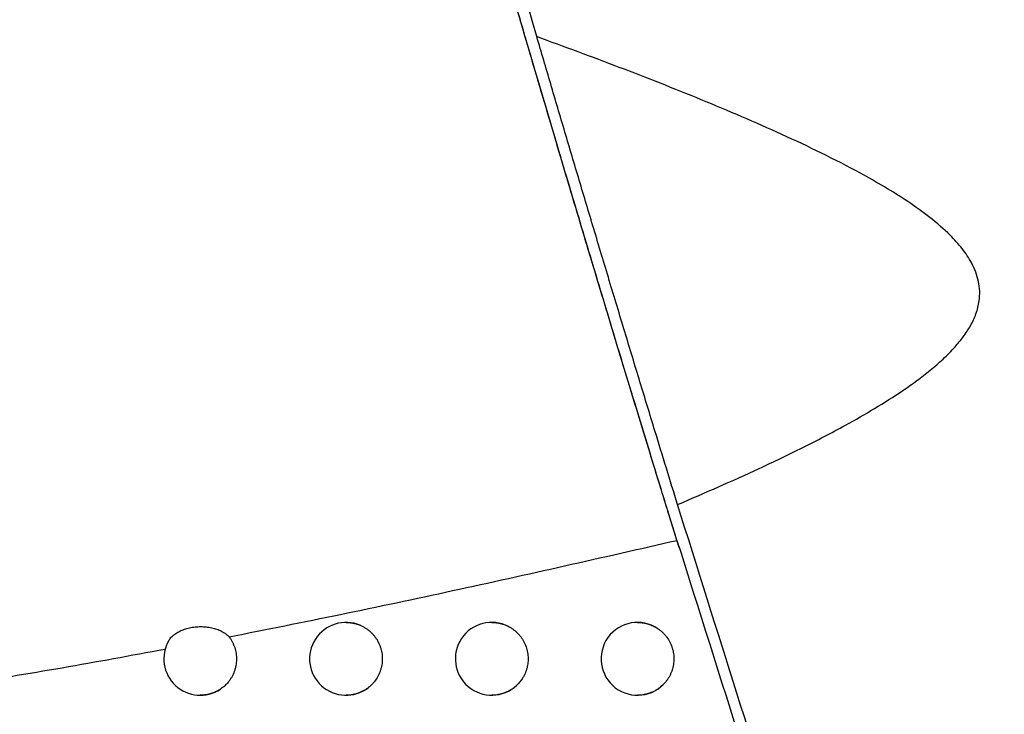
# Model space of a CAD drawing. Header units: millimetres. Extents: x -0.201 to 0.721, y -0.195 to 0.483.
# Tile 143 of 188: x 0.27718 to 0.29069, y 0.09849 to 0.10803. Entities that reach past the tile are written whole.
import ezdxf

# ---------------------------------------------------------------- set-up
doc = ezdxf.new("R2010")
doc.units = ezdxf.units.MM

msp = doc.modelspace()

# ---------------------------------------------------------------- linework, layer by layer
at = {"color": 7, "linetype": 'Continuous', "lineweight": 25}
for centre, radius, start, end in [((0.281659, 0.099251), 0.0004999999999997, 66.973625, 307.847066), ((0.283659, 0.099251), 0.0005, 62.537885, 313.236048), ((0.285659, 0.099251), 0.0005, 55.801668, 320.831156), ((0.279659, 0.099251), 0.0005000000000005, 150.099653, 303.716534)]:
    msp.add_arc(centre, radius, start, end, dxfattribs=at)
for points, knots in [([(0.2999916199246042, 0.0810056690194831), (0.2990475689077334, 0.0841585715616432), (0.2971384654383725, 0.0905345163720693), (0.2945060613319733, 0.1002047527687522), (0.2920358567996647, 0.109998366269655), (0.2897658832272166, 0.1198475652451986), (0.2876940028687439, 0.1297388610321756), (0.2858216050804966, 0.1396656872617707), (0.2841483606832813, 0.1496265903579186), (0.2826752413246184, 0.1596260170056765), (0.2811181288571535, 0.1719227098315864), (0.2796582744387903, 0.1865373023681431), (0.2785527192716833, 0.203495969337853), (0.2779812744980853, 0.2205161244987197), (0.2780897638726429, 0.2318817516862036), (0.2781440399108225, 0.2375678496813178)], [0, 0, 0, 0, 0.062201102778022, 0.1257859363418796, 0.1893965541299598, 0.2530847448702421, 0.3167987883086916, 0.3803835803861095, 0.4439938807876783, 0.5076814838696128, 0.5713950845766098, 0.6782397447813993, 0.7852056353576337, 0.8925407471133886, 1, 1, 1, 1]), ([(0.2822112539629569, 0.2355331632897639), (0.2821744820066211, 0.2322850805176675), (0.2820996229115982, 0.2256727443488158), (0.2822386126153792, 0.2156943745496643), (0.2825701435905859, 0.2055992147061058), (0.2831114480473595, 0.1955059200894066), (0.2838571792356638, 0.1854271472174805), (0.284807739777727, 0.1753698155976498), (0.2859623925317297, 0.1653353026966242), (0.2873220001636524, 0.1553194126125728), (0.2891902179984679, 0.1433895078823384), (0.2917252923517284, 0.1295738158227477), (0.2951351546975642, 0.1139107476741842), (0.2990207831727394, 0.0983278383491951), (0.3020386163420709, 0.0880436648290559), (0.3035483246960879, 0.0828988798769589)], [0, 0, 0, 0, 0.0629734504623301, 0.1281992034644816, 0.1934519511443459, 0.2587859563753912, 0.324147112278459, 0.389372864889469, 0.4546256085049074, 0.5199596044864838, 0.58532075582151, 0.6887198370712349, 0.7922265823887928, 0.8960587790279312, 1, 1, 1, 1]), ([(0.2842769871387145, 0.1077948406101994), (0.2830446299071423, 0.1121191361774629), (0.2805789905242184, 0.1207709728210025), (0.2774495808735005, 0.1333983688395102), (0.2747030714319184, 0.1456206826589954), (0.2731866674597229, 0.1535019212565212), (0.2724282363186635, 0.1574437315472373)], [0, 0, 0, 0, 0.2640831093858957, 0.5283644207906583, 0.7641109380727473, 0.9999999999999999, 0.9999999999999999, 0.9999999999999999, 0.9999999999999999]), ([(0.2842553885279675, 0.1073250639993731), (0.2842300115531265, 0.1074113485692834), (0.2841785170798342, 0.1075864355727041), (0.2841003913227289, 0.1078527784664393), (0.2840272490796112, 0.1081025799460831), (0.2839832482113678, 0.1082531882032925), (0.2839610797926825, 0.108329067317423)], [0, 0, 0, 0, 0.2848934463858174, 0.5781003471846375, 0.7874394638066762, 1, 1, 1, 1]), ([(0.2861999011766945, 0.1008778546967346), (0.2861715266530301, 0.1009697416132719), (0.2861011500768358, 0.1011976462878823), (0.2859827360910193, 0.1015823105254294), (0.2858439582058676, 0.1020345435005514), (0.2856991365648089, 0.1025081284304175), (0.2855525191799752, 0.1029893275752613), (0.2854023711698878, 0.1034839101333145), (0.2852495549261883, 0.1039891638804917), (0.2850909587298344, 0.1045155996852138), (0.2849311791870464, 0.1050481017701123), (0.2847736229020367, 0.1055753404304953), (0.2846201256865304, 0.1060910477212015), (0.2844709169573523, 0.1065942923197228), (0.2843249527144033, 0.1070884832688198), (0.2841944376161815, 0.1075320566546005), (0.2840790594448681, 0.1079253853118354), (0.2840130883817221, 0.1081510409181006), (0.2839800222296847, 0.1082641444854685)], [0, 0, 0, 0, 0.0422372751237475, 0.1047599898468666, 0.167692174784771, 0.2318939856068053, 0.296526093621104, 0.357409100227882, 0.4232001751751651, 0.4894446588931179, 0.5571198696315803, 0.6252907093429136, 0.6910826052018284, 0.7573379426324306, 0.8250753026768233, 0.8933344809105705, 0.9465368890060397, 1, 1, 1, 1]), ([(0.2862087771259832, 0.1013692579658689), (0.2863965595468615, 0.1014496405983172), (0.2867721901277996, 0.1016104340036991), (0.2873454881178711, 0.1018701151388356), (0.2879278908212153, 0.1021492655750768), (0.2884558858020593, 0.1024235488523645), (0.2889147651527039, 0.1026856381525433), (0.289240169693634, 0.1028915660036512), (0.289492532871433, 0.1030697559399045), (0.2896770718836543, 0.1032123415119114), (0.2898544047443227, 0.1033659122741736), (0.2900071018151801, 0.103519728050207), (0.2901333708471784, 0.1036730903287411), (0.2902322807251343, 0.1038232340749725), (0.2902967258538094, 0.1039602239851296), (0.2903325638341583, 0.1040765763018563), (0.290352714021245, 0.1041805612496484), (0.2903587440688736, 0.1043011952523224), (0.2903421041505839, 0.1044337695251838), (0.2903038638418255, 0.1045625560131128), (0.290250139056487, 0.10467973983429), (0.2901857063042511, 0.1047869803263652), (0.2900902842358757, 0.1049183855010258), (0.289924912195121, 0.1051006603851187), (0.2896745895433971, 0.1053161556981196), (0.289370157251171, 0.1055336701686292), (0.2890500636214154, 0.1057339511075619), (0.2886553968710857, 0.1059575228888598), (0.2881857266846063, 0.1061983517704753), (0.2876410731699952, 0.1064546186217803), (0.287089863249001, 0.1066975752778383), (0.2865332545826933, 0.1069306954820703), (0.2859727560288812, 0.107155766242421), (0.2852212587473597, 0.1074478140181), (0.2846547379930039, 0.1076560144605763), (0.2842769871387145, 0.1077948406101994)], [0, 0, 0, 0, 0.0493225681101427, 0.0986624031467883, 0.1517440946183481, 0.2048818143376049, 0.2417892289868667, 0.2787704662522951, 0.2973472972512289, 0.3159569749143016, 0.3347279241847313, 0.3536006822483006, 0.3678672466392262, 0.3822873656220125, 0.3965839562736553, 0.4039438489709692, 0.4113864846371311, 0.4218849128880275, 0.4327000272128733, 0.4431925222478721, 0.4539079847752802, 0.4634629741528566, 0.4730967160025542, 0.4927505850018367, 0.522247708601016, 0.5520624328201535, 0.5823819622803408, 0.6127706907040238, 0.6608796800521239, 0.7090596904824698, 0.7573661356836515, 0.8056941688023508, 0.8542494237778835, 0.9028148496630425, 1, 1, 1, 1]), ([(0.2862087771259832, 0.1013692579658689), (0.2861577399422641, 0.1015351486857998), (0.2860554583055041, 0.1018676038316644), (0.2859171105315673, 0.1023194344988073), (0.2857961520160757, 0.1027156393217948), (0.2856931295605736, 0.1030539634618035), (0.2855893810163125, 0.1033955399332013), (0.2854844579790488, 0.1037418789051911), (0.2853786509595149, 0.1040920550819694), (0.2852720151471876, 0.1044459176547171), (0.2851653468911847, 0.1048008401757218), (0.2850609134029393, 0.1051492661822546), (0.2849589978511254, 0.1054901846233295), (0.2848596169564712, 0.105823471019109), (0.2847608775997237, 0.1061554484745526), (0.2846623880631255, 0.106487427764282), (0.2845644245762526, 0.1068184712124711), (0.2844671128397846, 0.1071481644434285), (0.2843709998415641, 0.1074745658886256), (0.2843083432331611, 0.1076880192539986), (0.2842769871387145, 0.1077948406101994)], [0, 0, 0, 0, 0.0805217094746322, 0.1613704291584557, 0.2134240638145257, 0.2655645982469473, 0.3179682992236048, 0.3704602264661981, 0.4239633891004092, 0.4775603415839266, 0.5314424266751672, 0.5854205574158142, 0.6363368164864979, 0.6873345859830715, 0.738580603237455, 0.7899104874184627, 0.8422039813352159, 0.8945876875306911, 0.9472470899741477, 1, 1, 1, 1]), ([(0.2859808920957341, 0.101588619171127), (0.2859245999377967, 0.1017719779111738), (0.2858110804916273, 0.1021417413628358), (0.285666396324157, 0.1026155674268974), (0.2854381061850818, 0.1033654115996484), (0.2851224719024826, 0.1044085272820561), (0.2848002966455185, 0.1054853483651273), (0.28457378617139, 0.1062472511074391), (0.284421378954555, 0.1067616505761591), (0.2843110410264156, 0.1071361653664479), (0.2842553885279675, 0.1073250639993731)], [0, 0, 0, 0, 0.1058171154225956, 0.2133920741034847, 0.2510816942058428, 0.4942720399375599, 0.725634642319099, 0.7808221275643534, 0.889450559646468, 1, 1, 1, 1]), ([(0.2862308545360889, 0.1007777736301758), (0.2862064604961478, 0.1008567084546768), (0.2861569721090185, 0.1010168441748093), (0.286090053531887, 0.1012338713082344), (0.2860306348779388, 0.1014268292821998), (0.285997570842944, 0.1015343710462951), (0.2859808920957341, 0.101588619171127)], [0, 0, 0, 0, 0.2763615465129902, 0.5606569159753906, 0.778378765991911, 0.9999999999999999, 0.9999999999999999, 0.9999999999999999, 0.9999999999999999]), ([(0.2930548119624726, 0.080744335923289), (0.2918580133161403, 0.0841625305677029), (0.2894638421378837, 0.0910005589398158), (0.2872939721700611, 0.0979124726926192), (0.2862087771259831, 0.1013692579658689)], [0, 0, 0, 0, 0.4998801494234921, 1, 1, 1, 1]), ([(0.2800550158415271, 0.0995529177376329), (0.2805649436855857, 0.0996544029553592), (0.2815850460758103, 0.0998574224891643), (0.2831194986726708, 0.10018498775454), (0.284657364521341, 0.100525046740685), (0.285685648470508, 0.1007602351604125), (0.2861999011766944, 0.1008778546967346)], [0, 0, 0, 0, 0.2497114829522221, 0.4995437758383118, 0.749717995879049, 1, 1, 1, 1]), ([(0.2861999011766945, 0.1008778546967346), (0.287398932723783, 0.0970777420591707), (0.2897919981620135, 0.0894933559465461), (0.2924550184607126, 0.0819988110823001), (0.2937837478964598, 0.0782593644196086)], [0, 0, 0, 0, 0.501044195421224, 1, 1, 1, 1]), ([(0.2816591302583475, 0.0997509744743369), (0.2816732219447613, 0.0997506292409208), (0.281701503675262, 0.0997499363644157), (0.2817440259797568, 0.0997443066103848), (0.2817864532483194, 0.099735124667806), (0.2818234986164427, 0.0997237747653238), (0.2818459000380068, 0.0997147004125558), (0.2818546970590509, 0.0997111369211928)], [0, 0, 0, 0, 0.2108214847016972, 0.423114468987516, 0.6400735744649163, 0.8586571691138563, 0.9999999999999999, 0.9999999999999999, 0.9999999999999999, 0.9999999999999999]), ([(0.2836591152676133, 0.0997509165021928), (0.2836595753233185, 0.0997509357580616), (0.2836740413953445, 0.0997515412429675), (0.2837026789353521, 0.0997494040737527), (0.2837449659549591, 0.099744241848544), (0.2837871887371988, 0.0997349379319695), (0.2838255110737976, 0.0997229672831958), (0.2838597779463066, 0.0997094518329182), (0.2838797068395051, 0.0996995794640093), (0.2838896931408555, 0.099694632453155)], [0, 0, 0, 0, 0.0057792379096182, 0.1817233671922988, 0.3588948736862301, 0.5399542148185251, 0.722364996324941, 0.8608780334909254, 1, 1, 1, 1]), ([(0.2856591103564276, 0.099750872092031), (0.28565994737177, 0.0997509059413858), (0.2856747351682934, 0.0997515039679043), (0.2857036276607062, 0.0997493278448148), (0.2857457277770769, 0.0997441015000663), (0.285787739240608, 0.0997347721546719), (0.2858252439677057, 0.099723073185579), (0.2858676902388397, 0.0997061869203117), (0.2859050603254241, 0.0996873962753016), (0.285931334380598, 0.0996702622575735), (0.2859401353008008, 0.0996645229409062)], [0, 0, 0, 0, 0.0084434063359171, 0.1491721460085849, 0.2908818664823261, 0.4356957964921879, 0.5815872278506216, 0.6855076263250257, 0.8946556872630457, 1, 1, 1, 1]), ([(0.2792256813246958, 0.0995002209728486), (0.2792300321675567, 0.0995072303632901), (0.2792431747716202, 0.0995284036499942), (0.2792678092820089, 0.0995555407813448), (0.2792973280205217, 0.0995808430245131), (0.279330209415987, 0.0996047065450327), (0.2793677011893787, 0.0996262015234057), (0.2794090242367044, 0.0996447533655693), (0.27944183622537, 0.0996571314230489), (0.2794760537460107, 0.0996678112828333), (0.2795118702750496, 0.0996768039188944), (0.279561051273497, 0.0996862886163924), (0.2796120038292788, 0.0996918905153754), (0.2796634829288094, 0.0996934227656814), (0.279702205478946, 0.0996924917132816), (0.2797405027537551, 0.0996895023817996), (0.2797782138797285, 0.0996845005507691), (0.2798155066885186, 0.0996774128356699), (0.27986337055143, 0.0996653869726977), (0.2799084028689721, 0.0996496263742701), (0.2799495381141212, 0.0996305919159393), (0.2799767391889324, 0.0996155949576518), (0.2800075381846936, 0.0995956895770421), (0.2800335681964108, 0.0995751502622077), (0.2800496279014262, 0.0995585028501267), (0.2800550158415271, 0.0995529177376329)], [0, 0, 0, 0, 0.0355174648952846, 0.1072877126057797, 0.1439491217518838, 0.1794599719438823, 0.2511922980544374, 0.2878069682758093, 0.3236669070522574, 0.3597719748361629, 0.396254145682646, 0.4332511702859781, 0.5062191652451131, 0.5432485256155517, 0.5808095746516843, 0.6173231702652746, 0.6540906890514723, 0.6916617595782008, 0.729511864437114, 0.8027788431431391, 0.8399799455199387, 0.8777388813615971, 0.9080417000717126, 0.9691485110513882, 1, 1, 1, 1]), ([(0.2818546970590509, 0.0997111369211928), (0.2818670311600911, 0.0997055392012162), (0.281891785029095, 0.0996943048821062), (0.2819273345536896, 0.0996733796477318), (0.2819615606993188, 0.0996494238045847), (0.2819936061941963, 0.0996225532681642), (0.2820231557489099, 0.0995932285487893), (0.28205008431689, 0.0995616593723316), (0.2820745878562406, 0.0995275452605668), (0.2820961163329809, 0.0994915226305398), (0.2821145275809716, 0.0994539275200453), (0.2821297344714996, 0.0994151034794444), (0.2821418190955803, 0.0993746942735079), (0.2821533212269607, 0.0993199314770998), (0.2821579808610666, 0.0992639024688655), (0.2821557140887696, 0.099208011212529), (0.2821505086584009, 0.0991663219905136), (0.2821419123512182, 0.0991254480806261), (0.2821300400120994, 0.0990855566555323), (0.2821147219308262, 0.099046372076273), (0.2820901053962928, 0.0989963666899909), (0.2820594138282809, 0.0989498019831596), (0.2820233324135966, 0.0989078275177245), (0.2819950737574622, 0.0988798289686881), (0.2819750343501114, 0.0988635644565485), (0.2819658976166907, 0.0988561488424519)], [0, 0, 0, 0, 0.0395182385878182, 0.0793109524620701, 0.1199692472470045, 0.1609265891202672, 0.2005879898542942, 0.2405267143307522, 0.2808948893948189, 0.3218512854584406, 0.3615213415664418, 0.4014687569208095, 0.4418457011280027, 0.4828109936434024, 0.5623772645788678, 0.6027635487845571, 0.6437385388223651, 0.6832765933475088, 0.7230892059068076, 0.7637678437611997, 0.8047457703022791, 0.8843066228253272, 0.9246905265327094, 0.9656635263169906, 1, 1, 1, 1]), ([(0.2838896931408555, 0.099694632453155), (0.2839016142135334, 0.0996880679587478), (0.2839255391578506, 0.0996748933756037), (0.2839595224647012, 0.099651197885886), (0.2839919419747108, 0.0996245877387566), (0.2840219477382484, 0.0995952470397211), (0.2840492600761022, 0.09956365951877), (0.2840737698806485, 0.0995300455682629), (0.2840956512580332, 0.0994940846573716), (0.2841205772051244, 0.0994440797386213), (0.284139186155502, 0.099391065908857), (0.2841510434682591, 0.0993363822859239), (0.2841560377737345, 0.099298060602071), (0.2841586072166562, 0.099252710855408), (0.2841565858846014, 0.0991966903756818), (0.2841440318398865, 0.0991243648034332), (0.2841225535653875, 0.0990613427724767), (0.2840981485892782, 0.0990112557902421), (0.2840787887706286, 0.0989788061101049), (0.2840540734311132, 0.0989435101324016), (0.2840293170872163, 0.0989137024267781), (0.284008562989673, 0.0988934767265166), (0.2840016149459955, 0.0988867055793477)], [0, 0, 0, 0, 0.0431129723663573, 0.0865253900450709, 0.1308821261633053, 0.17556510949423, 0.2188342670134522, 0.262405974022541, 0.3064461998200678, 0.3511281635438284, 0.4379119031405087, 0.4819614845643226, 0.5266529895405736, 0.5590675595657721, 0.6245072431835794, 0.7022181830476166, 0.789018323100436, 0.833076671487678, 0.8777775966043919, 0.9081558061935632, 0.9692524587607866, 1, 1, 1, 1]), ([(0.2859401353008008, 0.0996645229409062), (0.2859512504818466, 0.0996565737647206), (0.2859735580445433, 0.0996406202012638), (0.286004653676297, 0.0996130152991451), (0.2860338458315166, 0.099582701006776), (0.2860689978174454, 0.0995392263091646), (0.2860985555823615, 0.0994915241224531), (0.2861218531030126, 0.0994407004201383), (0.2861361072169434, 0.0994010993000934), (0.2861469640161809, 0.0993605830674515), (0.2861544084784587, 0.099319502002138), (0.2861584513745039, 0.099277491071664), (0.2861591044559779, 0.0992215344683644), (0.2861527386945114, 0.0991657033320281), (0.286139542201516, 0.0991113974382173), (0.2861264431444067, 0.0990722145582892), (0.2861052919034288, 0.0990229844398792), (0.2860791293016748, 0.0989769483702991), (0.2860548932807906, 0.098945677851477), (0.286046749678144, 0.0989351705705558)], [0, 0, 0, 0, 0.0496660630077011, 0.0996770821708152, 0.1507759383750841, 0.2022506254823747, 0.3022041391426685, 0.3529384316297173, 0.4044120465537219, 0.4542674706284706, 0.504471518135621, 0.555215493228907, 0.6066990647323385, 0.7066830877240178, 0.7574332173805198, 0.8089233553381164, 0.8561824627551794, 0.951675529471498, 1, 1, 1, 1]), ([(0.2800550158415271, 0.0995529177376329), (0.2800629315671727, 0.0995417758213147), (0.280078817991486, 0.0995194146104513), (0.2800992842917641, 0.0994831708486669), (0.2801171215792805, 0.0994449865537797), (0.2801364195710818, 0.0993924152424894), (0.2801491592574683, 0.0993376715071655), (0.2801550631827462, 0.099282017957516), (0.2801560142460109, 0.0992399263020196), (0.2801534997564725, 0.0991980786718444), (0.2801476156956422, 0.0991568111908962), (0.2801382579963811, 0.0991157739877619), (0.2801213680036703, 0.0990626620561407), (0.2800979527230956, 0.0990119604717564), (0.2800686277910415, 0.0989649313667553), (0.2800447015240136, 0.0989329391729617), (0.2800115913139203, 0.0988954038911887), (0.2799760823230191, 0.0988626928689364), (0.2799465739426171, 0.0988420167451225), (0.2799366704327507, 0.0988350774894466)], [0, 0, 0, 0, 0.0504036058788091, 0.1011572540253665, 0.153014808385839, 0.2052537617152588, 0.3066916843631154, 0.3581795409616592, 0.4104178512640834, 0.4610093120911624, 0.5119546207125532, 0.5634479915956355, 0.6156921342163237, 0.7171370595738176, 0.7686289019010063, 0.8208717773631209, 0.8652453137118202, 0.9547740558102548, 1, 1, 1, 1]), ([(0.2763524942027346, 0.0988949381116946), (0.2768225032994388, 0.0989712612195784), (0.2777627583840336, 0.0991239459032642), (0.2787057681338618, 0.0992978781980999), (0.2791773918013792, 0.099384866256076)], [0, 0, 0, 0, 0.4998740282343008, 0.9999999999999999, 0.9999999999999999, 0.9999999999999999, 0.9999999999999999]), ([(0.2741448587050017, 0.0990800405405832), (0.2742584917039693, 0.0982543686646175), (0.2745993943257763, 0.0957773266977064), (0.2752134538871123, 0.0916550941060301), (0.2761684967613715, 0.0857286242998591), (0.2773953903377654, 0.0788308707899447), (0.2789536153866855, 0.0709724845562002), (0.2803844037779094, 0.0644485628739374), (0.2816036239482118, 0.0592436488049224), (0.2822459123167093, 0.0566488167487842), (0.2825670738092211, 0.0553513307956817)], [0, 0, 0, 0, 0.0561072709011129, 0.1683236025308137, 0.2805589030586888, 0.460222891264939, 0.6399649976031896, 0.8199421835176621, 0.9099662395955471, 1, 1, 1, 1]), ([(0.286046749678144, 0.0989351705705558), (0.2860381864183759, 0.0989251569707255), (0.2860122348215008, 0.0988948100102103), (0.2859718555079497, 0.0988593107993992), (0.2859274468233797, 0.0988284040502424), (0.285891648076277, 0.0988076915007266), (0.2858536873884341, 0.0987897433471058), (0.2858139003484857, 0.0987749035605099), (0.2857729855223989, 0.0987634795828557), (0.2857314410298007, 0.0987557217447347), (0.2856934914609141, 0.0987514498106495), (0.2856692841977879, 0.0987513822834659), (0.2856590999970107, 0.0987513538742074)], [0, 0, 0, 0, 0.0888067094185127, 0.2691353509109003, 0.3608401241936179, 0.4543892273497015, 0.548579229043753, 0.6447831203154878, 0.7416800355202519, 0.8360207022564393, 0.9310125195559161, 1, 1, 1, 1]), ([(0.2799366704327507, 0.0988350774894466), (0.2799350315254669, 0.0988339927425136), (0.2799218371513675, 0.0988252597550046), (0.2798961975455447, 0.0988101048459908), (0.2798584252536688, 0.0987917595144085), (0.2798188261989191, 0.0987765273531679), (0.2797779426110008, 0.0987646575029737), (0.2797362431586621, 0.0987564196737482), (0.2796966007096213, 0.0987516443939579), (0.2796707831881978, 0.098751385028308), (0.279659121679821, 0.0987512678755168)], [0, 0, 0, 0, 0.0199673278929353, 0.1607512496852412, 0.3024832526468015, 0.4471798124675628, 0.5928909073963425, 0.7364279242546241, 0.8809472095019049, 1, 1, 1, 1]), ([(0.2819658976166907, 0.0988561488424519), (0.2819541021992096, 0.0988474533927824), (0.2819311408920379, 0.0988305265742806), (0.2818944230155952, 0.0988091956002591), (0.2818565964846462, 0.0987909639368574), (0.2818169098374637, 0.0987758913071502), (0.2817760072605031, 0.0987641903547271), (0.2817343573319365, 0.0987561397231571), (0.2816953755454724, 0.0987515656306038), (0.2816701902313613, 0.0987513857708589), (0.2816591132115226, 0.0987513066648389)], [0, 0, 0, 0, 0.1326006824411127, 0.2581243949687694, 0.384498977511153, 0.5135392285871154, 0.6434937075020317, 0.7709356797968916, 0.8992527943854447, 1, 1, 1, 1]), ([(0.2840016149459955, 0.0988867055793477), (0.2839901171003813, 0.0988764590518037), (0.283967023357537, 0.0988558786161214), (0.2839303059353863, 0.0988301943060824), (0.2838929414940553, 0.0988083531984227), (0.2838550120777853, 0.0987903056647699), (0.2838152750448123, 0.0987753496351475), (0.283774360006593, 0.0987638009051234), (0.2837327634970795, 0.0987559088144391), (0.2836943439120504, 0.0987515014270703), (0.2836696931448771, 0.0987513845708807), (0.283659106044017, 0.0987513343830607)], [0, 0, 0, 0, 0.1219850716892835, 0.2450104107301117, 0.3549468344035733, 0.4656327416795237, 0.5786705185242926, 0.6925163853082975, 0.8037273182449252, 0.915704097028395, 1, 1, 1, 1])]:
    msp.add_open_spline(points, degree=3, knots=knots, dxfattribs=at)

doc.saveas('drawing.dxf')
